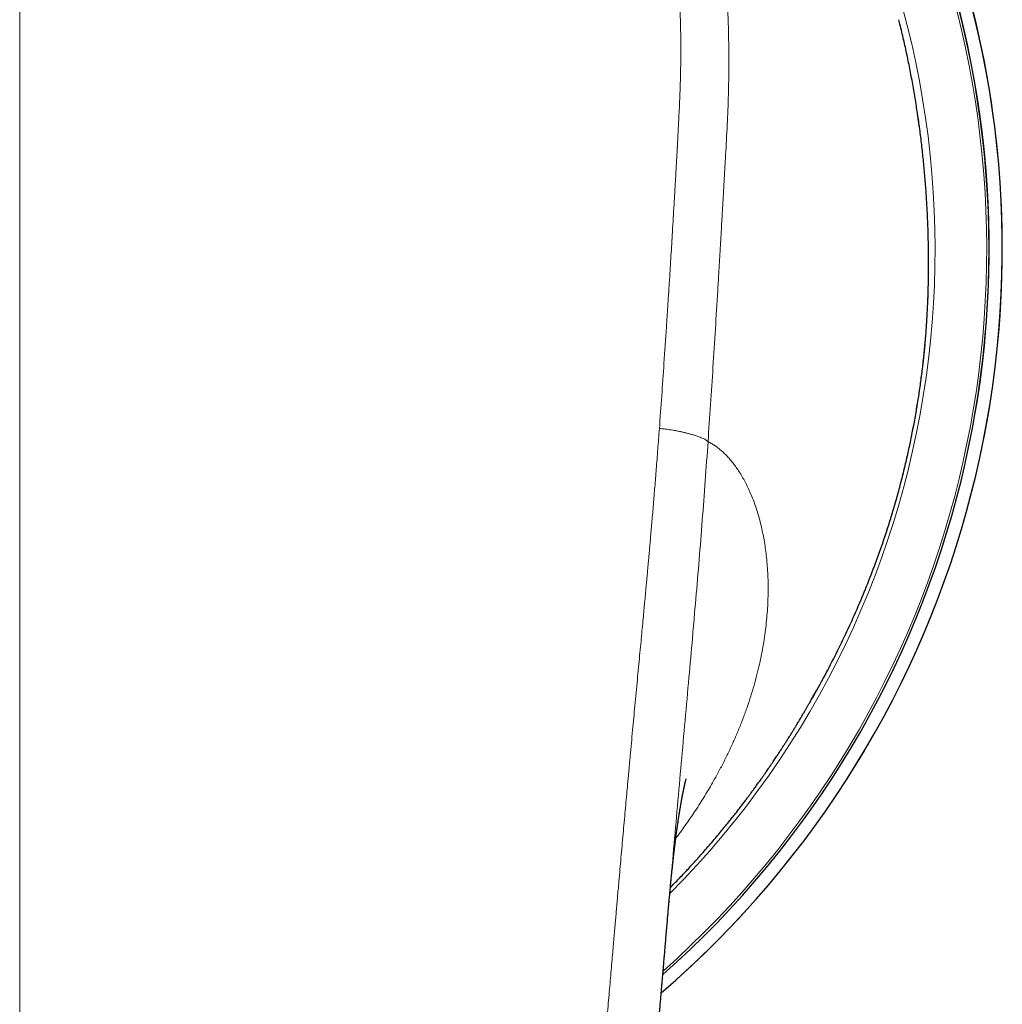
# Model space of a CAD drawing. Header units: millimetres. Extents: x 8 to 757, y 12 to 538.
# Tile 11 of 45: x 392 to 419, y 271 to 298. Entities that reach past the tile are written whole.
import ezdxf

# ---------------------------------------------------------------- set-up
doc = ezdxf.new("R2010")
doc.units = ezdxf.units.MM

msp = doc.modelspace()

# ---------------------------------------------------------------- linework, layer by layer
at = {"color": 7, "linetype": 'Continuous', "lineweight": 30}
for p, q in [((416.582, 295.059), (416.535, 295.383)), ((416.841, 290.657), (416.842, 290.698)), ((416.828, 290.229), (416.83, 290.279)), ((415.425, 283.102), (415.425, 283.102)), ((409.747, 273.722), (409.75, 273.755))]:
    msp.add_line(p, q, dxfattribs=at)
at = {"color": 252, "linetype": 'Continuous', "lineweight": 0}
msp.add_line((416.828, 290.222), (416.828, 290.229), dxfattribs=at)
at = {"color": 7, "linetype": 'Continuous', "lineweight": 30}
for centre, radius, start, end in [((392, 291.619), 26.861, 310.7659, 229.2353), ((392, 291.601), 26.5, 311.5661, 228.434)]:
    msp.add_arc(centre, radius, start, end, dxfattribs=at)
at = {"color": 252, "linetype": 'Continuous', "lineweight": 0}
for centre, radius, start, end in [((392, 291.619), 26.861, 0, 229.234), ((392, 291.619), 26.503, 348.8636, 191.1921), ((392, 291.601), 26.434, 311.7157, 90), ((392, 291.601), 25.022, 315.2593, 30.9782), ((392, 291.619), 26.861, 310.7659, 0)]:
    msp.add_arc(centre, radius, start, end, dxfattribs=at)
for points, knots in [([(392, 314.281), (392.352, 314.279), (393.057, 314.274), (394.116, 314.241), (395.057, 314.193), (395.881, 314.138), (396.391, 314.097), (396.708, 314.067), (396.832, 314.055), (396.956, 314.043), (397.068, 314.031), (397.198, 314.017), (397.348, 314), (397.565, 313.974), (397.824, 313.94), (398.129, 313.898), (398.45, 313.848), (398.788, 313.79), (399.142, 313.724), (399.511, 313.647), (399.9, 313.559), (400.308, 313.457), (400.734, 313.34), (401.122, 313.222), (401.469, 313.108), (401.692, 313.03), (401.838, 312.977), (401.908, 312.952), (401.977, 312.926), (402.047, 312.899), (402.116, 312.872), (402.187, 312.845), (402.379, 312.769), (402.684, 312.643), (403.094, 312.459), (403.48, 312.271), (403.844, 312.082), (404.183, 311.893), (404.499, 311.705), (404.792, 311.52), (405.064, 311.338), (405.319, 311.159), (405.556, 310.984), (405.775, 310.814), (405.976, 310.652), (406.159, 310.499), (406.33, 310.35), (406.489, 310.208), (406.629, 310.078), (406.729, 309.982), (406.783, 309.929), (406.802, 309.911), (406.807, 309.906), (406.813, 309.9), (406.818, 309.895), (406.824, 309.889), (406.928, 309.787), (407.123, 309.589), (407.398, 309.292), (407.651, 309), (407.884, 308.715), (408.098, 308.439), (408.292, 308.173), (408.47, 307.919), (408.637, 307.668), (408.814, 307.388), (409.004, 307.071), (409.203, 306.717), (409.354, 306.429), (409.463, 306.211), (409.534, 306.066), (409.604, 305.919), (409.672, 305.771), (409.739, 305.622), (409.852, 305.362), (410.007, 304.986), (410.194, 304.486), (410.369, 303.968), (410.531, 303.434), (410.667, 302.934), (410.78, 302.472), (410.874, 302.049), (410.97, 301.571), (411.044, 301.147), (411.089, 300.856), (411.105, 300.75), (411.11, 300.721), (411.114, 300.691), (411.118, 300.662), (411.123, 300.632), (411.127, 300.603), (411.14, 300.512), (411.161, 300.355), (411.191, 300.124), (411.22, 299.874), (411.248, 299.604), (411.276, 299.316), (411.302, 299.009), (411.325, 298.682), (411.345, 298.351), (411.361, 298.018), (411.373, 297.683), (411.381, 297.333), (411.386, 296.983), (411.387, 296.636), (411.384, 296.306), (411.38, 296.073), (411.376, 295.941), (411.375, 295.899), (411.374, 295.858), (411.373, 295.816), (411.371, 295.773), (411.362, 295.47), (411.337, 294.906), (411.299, 294.22), (411.275, 293.792), (411.265, 293.621), (411.262, 293.567), (411.259, 293.514), (411.256, 293.461), (411.253, 293.411), (411.249, 293.337), (411.243, 293.235), (411.235, 293.097), (411.225, 292.928), (411.214, 292.724), (411.2, 292.482), (411.185, 292.218), (411.168, 291.934), (411.154, 291.69), (411.143, 291.492), (411.134, 291.347), (411.125, 291.198), (411.117, 291.058), (411.102, 290.816), (411.07, 290.275), (411.018, 289.429), (410.953, 288.392), (410.886, 287.367), (410.84, 286.687), (410.817, 286.348)], [0, 0, 0, 0, 0.025421, 0.050944, 0.076571, 0.093545, 0.110568, 0.113569, 0.116572, 0.119577, 0.122571, 0.124687, 0.12899, 0.133487, 0.140477, 0.147889, 0.155724, 0.163981, 0.172661, 0.181764, 0.191288, 0.201504, 0.212167, 0.223275, 0.23085, 0.238618, 0.240389, 0.24217, 0.24396, 0.24576, 0.247569, 0.249389, 0.251218, 0.262541, 0.273406, 0.283812, 0.293757, 0.303242, 0.312111, 0.320537, 0.328521, 0.336062, 0.343286, 0.350052, 0.356359, 0.362207, 0.367597, 0.372997, 0.377842, 0.381647, 0.383186, 0.383381, 0.383575, 0.383767, 0.383958, 0.384148, 0.384336, 0.394705, 0.404645, 0.414156, 0.423239, 0.431894, 0.439979, 0.447652, 0.454915, 0.462338, 0.472324, 0.482399, 0.492563, 0.496581, 0.500612, 0.504658, 0.508718, 0.512791, 0.516878, 0.529901, 0.543234, 0.556882, 0.570844, 0.585119, 0.595788, 0.606627, 0.617635, 0.632424, 0.639025, 0.639769, 0.640514, 0.64126, 0.642007, 0.642754, 0.643502, 0.644251, 0.64962, 0.655462, 0.661777, 0.668565, 0.675827, 0.683562, 0.691772, 0.700456, 0.708491, 0.716893, 0.725662, 0.734799, 0.743143, 0.751771, 0.759599, 0.760641, 0.761686, 0.762735, 0.763788, 0.764845, 0.765905, 0.786579, 0.807268, 0.817468, 0.818804, 0.82014, 0.821476, 0.822812, 0.824148, 0.825231, 0.828392, 0.831834, 0.835559, 0.841093, 0.847152, 0.853736, 0.860845, 0.86848, 0.872006, 0.875633, 0.879362, 0.88318, 0.886094, 0.897505, 0.923595, 0.949374, 0.974842, 1, 1, 1, 1]), ([(392, 313.332), (392, 312.82), (392, 311.797), (392, 310.259), (392, 308.721), (392, 307.182), (392, 305.641), (392, 304.13), (392, 302.646), (392, 301.191), (392, 299.736), (392, 298.279), (392, 296.765), (392, 295.194), (392, 293.565), (392, 291.935), (392, 290.304), (392, 288.672), (392, 287.038), (392, 285.404), (392, 283.768), (392, 282.131), (392, 280.492), (392, 278.853), (392, 277.212), (392, 275.569), (392, 273.926), (392, 272.281), (392, 270.608), (392, 268.908), (392, 267.181), (392, 265.452), (392, 263.721), (392, 261.989), (392, 260.308), (392, 258.68), (392, 257.105), (392, 255.528), (392, 253.95), (392, 252.37), (392, 250.695), (392, 248.924), (392, 247.057), (392, 245.188), (392, 243.317), (392, 241.444), (392, 239.569), (392, 237.692), (392, 235.947), (392, 234.335), (392, 232.855), (392, 231.375), (392, 229.969), (392, 228.637), (392, 227.38), (392, 226.123), (392, 224.865), (392, 223.607), (392, 222.374), (392, 221.165), (392, 219.98), (392, 218.796), (392, 217.612), (392, 216.429), (392, 215.247), (392, 214.066), (392, 212.886), (392, 211.707), (392, 210.536), (392, 209.373), (392, 208.219), (392, 207.065), (392, 206.297), (392, 205.913)], [0, 0, 0, 0, 0.014954, 0.029882, 0.044786, 0.059666, 0.074523, 0.089358, 0.103326, 0.117276, 0.131208, 0.145123, 0.159023, 0.174517, 0.189994, 0.205452, 0.220895, 0.236322, 0.251734, 0.267133, 0.282519, 0.297893, 0.313256, 0.32861, 0.343953, 0.359289, 0.374617, 0.389938, 0.405254, 0.421293, 0.437328, 0.45336, 0.469388, 0.485415, 0.501442, 0.515979, 0.530517, 0.545057, 0.559598, 0.574142, 0.58869, 0.605839, 0.622995, 0.640159, 0.65733, 0.674511, 0.691703, 0.708907, 0.726124, 0.73966, 0.753202, 0.766749, 0.7803, 0.7918, 0.803301, 0.814802, 0.826303, 0.837802, 0.849299, 0.860136, 0.870971, 0.881802, 0.892629, 0.903453, 0.914274, 0.925091, 0.935905, 0.946716, 0.957526, 0.968143, 0.97876, 0.989379, 1, 1, 1, 1]), ([(392, 313.332), (392.158, 313.331), (392.471, 313.33), (392.937, 313.324), (393.396, 313.314), (393.829, 313.301), (394.238, 313.285), (394.559, 313.27), (394.757, 313.259), (394.836, 313.255), (394.861, 313.254), (394.885, 313.252), (394.909, 313.251), (394.932, 313.25), (394.976, 313.247), (395.041, 313.243), (395.155, 313.236), (395.3, 313.227), (395.478, 313.215), (395.669, 313.201), (395.872, 313.185), (396.088, 313.167), (396.312, 313.147), (396.543, 313.126), (396.781, 313.102), (397.03, 313.075), (397.29, 313.044), (397.489, 313.019), (397.626, 313.001), (397.683, 312.993), (397.728, 312.987), (397.759, 312.982), (397.792, 312.978), (397.827, 312.973), (397.864, 312.967), (397.92, 312.959), (397.997, 312.948), (398.098, 312.932), (398.21, 312.914), (398.332, 312.894), (398.464, 312.872), (398.565, 312.854), (398.631, 312.842), (398.66, 312.837), (398.689, 312.831), (398.718, 312.826), (398.747, 312.82), (398.777, 312.815), (398.833, 312.804), (398.966, 312.778), (399.176, 312.735), (399.435, 312.677), (399.695, 312.614), (399.979, 312.542), (400.223, 312.476), (400.385, 312.43), (400.438, 312.414), (400.444, 312.412), (400.446, 312.412), (400.449, 312.411), (400.457, 312.409), (400.475, 312.403), (400.502, 312.395), (400.539, 312.384), (400.586, 312.37), (400.642, 312.353), (400.707, 312.332), (400.782, 312.308), (400.866, 312.281), (400.959, 312.25), (401.061, 312.216), (401.175, 312.177), (401.301, 312.132), (401.44, 312.081), (401.589, 312.025), (401.748, 311.963), (401.916, 311.895), (402.09, 311.822), (402.27, 311.744), (402.454, 311.661), (402.646, 311.57), (402.845, 311.472), (402.99, 311.398), (403.076, 311.353), (403.096, 311.343), (403.108, 311.336), (403.115, 311.332), (403.123, 311.328), (403.14, 311.319), (403.18, 311.298), (403.24, 311.265), (403.313, 311.225), (403.395, 311.18), (403.489, 311.127), (403.594, 311.066), (403.707, 310.999), (403.825, 310.927), (403.948, 310.85), (404.078, 310.767), (404.215, 310.676), (404.356, 310.58), (404.502, 310.477), (404.653, 310.368), (404.808, 310.252), (404.974, 310.122), (405.151, 309.979), (405.288, 309.863), (405.374, 309.789), (405.407, 309.76), (405.436, 309.736), (405.463, 309.711), (405.491, 309.686), (405.519, 309.662), (405.595, 309.593), (405.717, 309.48), (405.909, 309.296), (406.12, 309.083), (406.349, 308.838), (406.571, 308.587), (406.786, 308.329), (406.993, 308.064), (407.196, 307.792), (407.392, 307.512), (407.581, 307.225), (407.759, 306.936), (407.88, 306.728), (407.949, 306.606), (407.965, 306.576), (407.977, 306.555), (407.986, 306.538), (407.997, 306.519), (408.011, 306.493), (408.03, 306.458), (408.054, 306.414), (408.085, 306.357), (408.123, 306.285), (408.169, 306.196), (408.22, 306.097), (408.275, 305.986), (408.329, 305.876), (408.38, 305.769), (408.429, 305.666), (408.484, 305.544), (408.526, 305.45), (408.553, 305.388), (408.56, 305.372), (408.567, 305.356), (408.574, 305.34), (408.581, 305.324), (408.588, 305.308), (408.595, 305.292), (408.652, 305.159), (408.755, 304.907), (408.897, 304.535), (409.03, 304.159), (409.153, 303.781), (409.267, 303.402), (409.341, 303.133), (409.384, 302.971), (409.398, 302.916), (409.413, 302.856), (409.429, 302.796), (409.443, 302.736), (409.458, 302.677), (409.493, 302.53), (409.544, 302.31), (409.606, 302.018), (409.664, 301.727), (409.719, 301.426), (409.771, 301.115), (409.817, 300.816), (409.857, 300.528), (409.892, 300.251), (409.923, 299.982), (409.95, 299.721), (409.97, 299.499), (409.986, 299.315), (409.997, 299.172), (410.004, 299.072), (410.008, 299.011), (410.01, 298.983), (410.012, 298.952), (410.014, 298.921), (410.022, 298.798), (410.035, 298.586), (410.048, 298.297), (410.058, 298.026), (410.065, 297.771), (410.07, 297.524), (410.072, 297.285), (410.073, 297.087), (410.072, 296.927), (410.072, 296.812), (410.07, 296.704), (410.069, 296.603), (410.067, 296.502), (410.065, 296.402), (410.062, 296.273), (410.058, 296.117), (410.052, 295.934), (410.045, 295.751), (410.037, 295.568), (410.028, 295.382), (410.018, 295.188), (410.005, 294.938), (409.993, 294.699), (409.984, 294.521), (409.98, 294.453), (409.979, 294.428), (409.978, 294.404), (409.977, 294.385), (409.976, 294.363), (409.974, 294.334), (409.972, 294.291), (409.969, 294.236), (409.965, 294.171), (409.961, 294.095), (409.956, 294.008), (409.95, 293.911), (409.944, 293.802), (409.938, 293.683), (409.93, 293.553), (409.922, 293.413), (409.916, 293.308), (409.912, 293.242), (409.911, 293.219), (409.91, 293.197), (409.908, 293.174), (409.907, 293.152), (409.904, 293.102), (409.898, 292.998), (409.885, 292.776), (409.866, 292.464), (409.838, 291.994), (409.804, 291.434), (409.775, 290.964), (409.757, 290.684), (409.751, 290.595), (409.746, 290.513), (409.741, 290.434), (409.731, 290.277), (409.711, 289.961), (409.67, 289.339), (409.616, 288.525), (409.552, 287.599), (409.508, 287.005), (409.487, 286.708)], [0, 0, 0, 0, 0.012, 0.023812, 0.035435, 0.046869, 0.056774, 0.066533, 0.071289, 0.071909, 0.072528, 0.073147, 0.073766, 0.074383, 0.074897, 0.077083, 0.079377, 0.083582, 0.088108, 0.092955, 0.098124, 0.103614, 0.109424, 0.115197, 0.121255, 0.1276, 0.134232, 0.141155, 0.142927, 0.144718, 0.145554, 0.146325, 0.147157, 0.14805, 0.149004, 0.150019, 0.152344, 0.154938, 0.157802, 0.160935, 0.164339, 0.168015, 0.168739, 0.169472, 0.170215, 0.170968, 0.171731, 0.172503, 0.173223, 0.176123, 0.18282, 0.189529, 0.19631, 0.20322, 0.211826, 0.215591, 0.216004, 0.216063, 0.216095, 0.21613, 0.216273, 0.216774, 0.217516, 0.218497, 0.219719, 0.221213, 0.222956, 0.224949, 0.227192, 0.229683, 0.232422, 0.235409, 0.238892, 0.242659, 0.246711, 0.251048, 0.255671, 0.26058, 0.265472, 0.270621, 0.27603, 0.281701, 0.287636, 0.288527, 0.289138, 0.289351, 0.289566, 0.289785, 0.290007, 0.291093, 0.293201, 0.295265, 0.2975, 0.300385, 0.303513, 0.306883, 0.310392, 0.314129, 0.318094, 0.322287, 0.326707, 0.331266, 0.336042, 0.341032, 0.346235, 0.352311, 0.358649, 0.360108, 0.361093, 0.362051, 0.363008, 0.363966, 0.364924, 0.365881, 0.371863, 0.377845, 0.386503, 0.395179, 0.403884, 0.412615, 0.421364, 0.430123, 0.439131, 0.448145, 0.456987, 0.465784, 0.467071, 0.468008, 0.468443, 0.468948, 0.469521, 0.470163, 0.471312, 0.472629, 0.474117, 0.476419, 0.479037, 0.48197, 0.485219, 0.488784, 0.4916, 0.494587, 0.497746, 0.502179, 0.50263, 0.503085, 0.503542, 0.504002, 0.504466, 0.504932, 0.505401, 0.505873, 0.516341, 0.526838, 0.537342, 0.547831, 0.558279, 0.568667, 0.569891, 0.571525, 0.573166, 0.574799, 0.576423, 0.578039, 0.579647, 0.588348, 0.595918, 0.603305, 0.611867, 0.62018, 0.628247, 0.635855, 0.643234, 0.650388, 0.657315, 0.664019, 0.668038, 0.671972, 0.675365, 0.675983, 0.676806, 0.677625, 0.678443, 0.679257, 0.687383, 0.695252, 0.702186, 0.70891, 0.715426, 0.721734, 0.727834, 0.731167, 0.734339, 0.737001, 0.739664, 0.742327, 0.74499, 0.747654, 0.752488, 0.757322, 0.762158, 0.766996, 0.771834, 0.776866, 0.782321, 0.791678, 0.795774, 0.796417, 0.797059, 0.797701, 0.798342, 0.798589, 0.799452, 0.800601, 0.802035, 0.803754, 0.805758, 0.808048, 0.810622, 0.813476, 0.816614, 0.820035, 0.823741, 0.827731, 0.828358, 0.828946, 0.829533, 0.830119, 0.830706, 0.831292, 0.834051, 0.838963, 0.848868, 0.85869, 0.876022, 0.893088, 0.895788, 0.898069, 0.900155, 0.902241, 0.904327, 0.912522, 0.927158, 0.953299, 0.976645, 1, 1, 1, 1]), ([(415.425, 283.102), (415.509, 283.338), (415.677, 283.81), (415.899, 284.526), (416.098, 285.244), (416.272, 285.965), (416.423, 286.685), (416.55, 287.403), (416.654, 288.118), (416.735, 288.828), (416.795, 289.532), (416.817, 289.992), (416.828, 290.222)], [0, 0, 0, 0, 0.100232, 0.200205, 0.299996, 0.399681, 0.499336, 0.599038, 0.698869, 0.798911, 0.899256, 1, 1, 1, 1]), ([(409.487, 286.708), (409.479, 286.611), (409.465, 286.422), (409.444, 286.141), (409.423, 285.87), (409.402, 285.609), (409.382, 285.357), (409.363, 285.114), (409.343, 284.873), (409.323, 284.635), (409.304, 284.401), (409.285, 284.178), (409.266, 283.966), (409.249, 283.766), (409.233, 283.577), (409.217, 283.399), (409.202, 283.233), (409.188, 283.078), (409.175, 282.936), (409.164, 282.805), (409.153, 282.686), (409.143, 282.578), (409.135, 282.498), (409.13, 282.442), (409.126, 282.397), (409.121, 282.34), (409.114, 282.27), (409.108, 282.199), (409.101, 282.127), (409.09, 282.009), (409.075, 281.845), (409.053, 281.617), (409.03, 281.368), (409.004, 281.094), (408.977, 280.804), (408.947, 280.496), (408.916, 280.17), (408.884, 279.832), (408.851, 279.483), (408.818, 279.136), (408.786, 278.792), (408.754, 278.451), (408.721, 278.102), (408.698, 277.848), (408.684, 277.694), (408.679, 277.643), (408.674, 277.591), (408.67, 277.539), (408.665, 277.489), (408.661, 277.443), (408.652, 277.352), (408.64, 277.218), (408.623, 277.036), (408.604, 276.819), (408.58, 276.559), (408.552, 276.254), (408.524, 275.94), (408.495, 275.618), (408.466, 275.295), (408.437, 274.971), (408.409, 274.647), (408.383, 274.354), (408.36, 274.093), (408.345, 273.924), (408.336, 273.814), (408.331, 273.765), (408.328, 273.723), (408.324, 273.681), (408.32, 273.638), (408.313, 273.55), (408.301, 273.413), (408.284, 273.224), (408.267, 273.026), (408.249, 272.819), (408.231, 272.603), (408.21, 272.366), (408.188, 272.107), (408.163, 271.824), (408.138, 271.529), (408.111, 271.222), (408.084, 270.904), (408.057, 270.587), (408.03, 270.272), (408.003, 269.962), (407.985, 269.741), (407.974, 269.618), (407.972, 269.595), (407.971, 269.575), (407.969, 269.556), (407.968, 269.537), (407.966, 269.518), (407.962, 269.469), (407.953, 269.362), (407.936, 269.159), (407.913, 268.884), (407.886, 268.565), (407.859, 268.234), (407.831, 267.892), (407.802, 267.538), (407.773, 267.182), (407.744, 266.821), (407.725, 266.573), (407.714, 266.432), (407.711, 266.403), (407.709, 266.374), (407.707, 266.345), (407.705, 266.316), (407.702, 266.288), (407.7, 266.259), (407.694, 266.179), (407.669, 265.864), (407.613, 265.122), (407.56, 264.405), (407.524, 263.892), (407.515, 263.772), (407.506, 263.643), (407.497, 263.511), (407.479, 263.25), (407.442, 262.725), (407.372, 261.692), (407.283, 260.338), (407.185, 258.8), (407.123, 257.812), (407.092, 257.318)], [0, 0, 0, 0, 0.009966, 0.019607, 0.028925, 0.037918, 0.046588, 0.054933, 0.062955, 0.071404, 0.079463, 0.087129, 0.094403, 0.101286, 0.107777, 0.113877, 0.119585, 0.124902, 0.129826, 0.134282, 0.13836, 0.142061, 0.145384, 0.146629, 0.147811, 0.150085, 0.152504, 0.154954, 0.157436, 0.159951, 0.167029, 0.174349, 0.183378, 0.192748, 0.202461, 0.213247, 0.224425, 0.235996, 0.24796, 0.260316, 0.271655, 0.283305, 0.295267, 0.307541, 0.309294, 0.311053, 0.312819, 0.31459, 0.316368, 0.318034, 0.319214, 0.325786, 0.331771, 0.337866, 0.347994, 0.358413, 0.369121, 0.38012, 0.391408, 0.402206, 0.413256, 0.424559, 0.432157, 0.439866, 0.441903, 0.443411, 0.444819, 0.446245, 0.447689, 0.449152, 0.455279, 0.461711, 0.468448, 0.475489, 0.482836, 0.490487, 0.4997, 0.509319, 0.519345, 0.529777, 0.540616, 0.551861, 0.562094, 0.572641, 0.583503, 0.584572, 0.585219, 0.585867, 0.586518, 0.58717, 0.587824, 0.588479, 0.592113, 0.598725, 0.6092, 0.620049, 0.631274, 0.642873, 0.654848, 0.667197, 0.679157, 0.691449, 0.69247, 0.693446, 0.694421, 0.695397, 0.696373, 0.697348, 0.698324, 0.699299, 0.70543, 0.730296, 0.774641, 0.778178, 0.78234, 0.786797, 0.791253, 0.79571, 0.813218, 0.844481, 0.900306, 0.950151, 1, 1, 1, 1]), ([(409.487, 286.708), (409.508, 286.706), (409.552, 286.702), (409.62, 286.695), (409.694, 286.686), (409.773, 286.675), (409.858, 286.661), (409.947, 286.645), (410.038, 286.627), (410.129, 286.607), (410.218, 286.586), (410.305, 286.563), (410.387, 286.54), (410.464, 286.516), (410.536, 286.492), (410.601, 286.468), (410.658, 286.445), (410.707, 286.423), (410.746, 286.402), (410.776, 286.383), (410.799, 286.365), (410.811, 286.354), (410.817, 286.348)], [0, 0, 0, 0, 0.035288, 0.072845, 0.114173, 0.159975, 0.210238, 0.264379, 0.321448, 0.380352, 0.440091, 0.499992, 0.559871, 0.619545, 0.678354, 0.735313, 0.789352, 0.839543, 0.885331, 0.926724, 0.964444, 1, 1, 1, 1]), ([(409.75, 273.755), (409.758, 273.848), (409.801, 274.334), (409.877, 275.211), (409.98, 276.385), (410.085, 277.557), (410.19, 278.728), (410.293, 279.867), (410.391, 280.974), (410.484, 282.049), (410.575, 283.124), (410.66, 284.198), (410.742, 285.274), (410.792, 285.99), (410.817, 286.348)], [0, 0, 0, 0, 0.022061, 0.114903, 0.207639, 0.300342, 0.393128, 0.486098, 0.571485, 0.656988, 0.742569, 0.82823, 0.914023, 1, 1, 1, 1]), ([(410.817, 286.348), (410.847, 286.333), (410.908, 286.302), (410.997, 286.246), (411.086, 286.182), (411.175, 286.109), (411.263, 286.028), (411.349, 285.94), (411.436, 285.842), (411.523, 285.735), (411.609, 285.616), (411.693, 285.49), (411.773, 285.355), (411.851, 285.211), (411.926, 285.057), (411.999, 284.892), (412.067, 284.72), (412.131, 284.539), (412.19, 284.35), (412.243, 284.158), (412.29, 283.961), (412.331, 283.762), (412.368, 283.556), (412.398, 283.342), (412.424, 283.118), (412.443, 282.883), (412.456, 282.638), (412.461, 282.385), (412.459, 282.126), (412.449, 281.861), (412.43, 281.597), (412.405, 281.335), (412.372, 281.073), (412.331, 280.809), (412.282, 280.54), (412.223, 280.263), (412.155, 279.977), (412.076, 279.684), (411.987, 279.389), (411.889, 279.092), (411.781, 278.793), (411.665, 278.498), (411.541, 278.207), (411.411, 277.922), (411.273, 277.638), (411.126, 277.354), (410.985, 277.098), (410.853, 276.869), (410.73, 276.665), (410.601, 276.458), (410.468, 276.252), (410.332, 276.05), (410.195, 275.854), (410.064, 275.672), (409.976, 275.555), (409.935, 275.502)], [0, 0, 0, 0, 0.016794, 0.033803, 0.051037, 0.068507, 0.086224, 0.104198, 0.121985, 0.141404, 0.160816, 0.180231, 0.199662, 0.219119, 0.239483, 0.259855, 0.280247, 0.300673, 0.321144, 0.341672, 0.36109, 0.380581, 0.400153, 0.419818, 0.439584, 0.460482, 0.481436, 0.502458, 0.52356, 0.544755, 0.565869, 0.585693, 0.605522, 0.625364, 0.645228, 0.665125, 0.686216, 0.70725, 0.728238, 0.749191, 0.770121, 0.791189, 0.811059, 0.830849, 0.850568, 0.870227, 0.889834, 0.903803, 0.917995, 0.932415, 0.947061, 0.961244, 0.974968, 0.988488, 1, 1, 1, 1])]:
    msp.add_open_spline(points, degree=3, knots=knots, dxfattribs=at)
at = {"color": 7, "linetype": 'Continuous', "lineweight": 30}
for points, knots in [([(416.841, 290.692), (416.844, 290.827), (416.848, 291.096), (416.846, 291.505), (416.839, 291.918), (416.826, 292.333), (416.806, 292.748), (416.781, 293.163), (416.749, 293.578), (416.71, 293.994), (416.665, 294.414), (416.613, 294.838), (416.554, 295.266), (416.487, 295.694), (416.414, 296.123), (416.333, 296.55), (416.247, 296.973), (416.152, 297.394), (416.081, 297.698), (416.038, 297.862), (416.032, 297.886)], [0, 0, 0, 0, 0.059155, 0.11818, 0.17709, 0.235899, 0.294619, 0.352218, 0.409758, 0.46725, 0.524708, 0.583188, 0.641659, 0.700135, 0.75863, 0.817158, 0.874688, 0.93228, 0.989949, 1, 1, 1, 1]), ([(416.598, 294.938), (416.593, 294.976), (416.588, 295.016), (416.582, 295.057), (416.582, 295.059)], [0, 0, 0, 0, 0.946463, 1, 1, 1, 1]), ([(416.842, 290.698), (416.844, 290.826), (416.847, 291.083), (416.848, 291.352), (416.846, 291.492), (416.845, 291.502)], [0, 0, 0, 0, 0.482928, 0.964853, 1, 1, 1, 1]), ([(416.828, 290.222), (416.831, 290.301), (416.836, 290.457), (416.84, 290.613), (416.841, 290.692)], [0, 0, 0, 0, 0.500153, 1, 1, 1, 1]), ([(415.425, 283.102), (415.472, 283.234), (415.568, 283.498), (415.702, 283.897), (415.828, 284.298), (415.947, 284.7), (416.057, 285.1), (416.159, 285.498), (416.254, 285.895), (416.341, 286.291), (416.421, 286.69), (416.495, 287.091), (416.562, 287.493), (416.622, 287.894), (416.674, 288.293), (416.719, 288.688), (416.757, 289.079), (416.787, 289.465), (416.812, 289.849), (416.823, 290.102), (416.828, 290.229)], [0, 0, 0, 0, 0.05615, 0.112204, 0.168174, 0.224067, 0.279908, 0.33473, 0.389549, 0.444373, 0.499206, 0.555053, 0.610925, 0.666835, 0.7228, 0.778836, 0.833957, 0.889181, 0.944523, 1, 1, 1, 1]), ([(413.64, 279.291), (413.662, 279.328), (413.804, 279.57), (414.044, 280.014), (414.359, 280.623), (414.65, 281.23), (414.926, 281.846), (415.186, 282.469), (415.345, 282.891), (415.425, 283.102)], [0, 0, 0, 0, 0.030434, 0.199576, 0.359222, 0.519058, 0.679112, 0.839415, 1, 1, 1, 1]), ([(414.277, 280.467), (414.279, 280.472), (414.282, 280.478), (414.284, 280.485), (414.285, 280.486)], [0, 0, 0, 0, 0.837017, 1, 1, 1, 1]), ([(409.787, 274.154), (409.807, 274.174), (409.865, 274.233), (409.961, 274.332), (410.078, 274.455), (410.198, 274.582), (410.321, 274.714), (410.444, 274.848), (410.564, 274.982), (410.689, 275.124), (410.819, 275.272), (410.952, 275.427), (411.077, 275.575), (411.194, 275.717), (411.304, 275.851), (411.406, 275.978), (411.501, 276.097), (411.59, 276.209), (411.672, 276.316), (411.748, 276.415), (411.819, 276.508), (411.883, 276.594), (411.942, 276.673), (412, 276.75), (412.058, 276.83), (412.111, 276.902), (412.155, 276.964), (412.192, 277.015), (412.229, 277.068), (412.263, 277.115), (412.291, 277.155), (412.313, 277.186), (412.332, 277.212), (412.35, 277.239), (412.372, 277.27), (412.399, 277.309), (412.432, 277.356), (412.469, 277.41), (412.511, 277.472), (412.555, 277.536), (412.609, 277.616), (412.67, 277.707), (412.736, 277.808), (412.797, 277.901), (412.852, 277.985), (412.903, 278.064), (412.952, 278.142), (412.994, 278.207), (413.028, 278.262), (413.055, 278.304), (413.082, 278.348), (413.108, 278.391), (413.132, 278.429), (413.15, 278.459), (413.164, 278.481), (413.175, 278.499), (413.185, 278.515), (413.198, 278.536), (413.215, 278.565), (413.238, 278.603), (413.266, 278.649), (413.298, 278.702), (413.337, 278.768), (413.382, 278.843), (413.43, 278.924), (413.475, 279.002), (413.517, 279.075), (413.557, 279.145), (413.595, 279.212), (413.631, 279.275), (413.665, 279.335), (413.694, 279.388), (413.717, 279.429), (413.734, 279.459), (413.746, 279.481), (413.756, 279.499), (413.763, 279.513), (413.769, 279.524), (413.774, 279.533), (413.779, 279.542), (413.783, 279.549), (413.786, 279.554), (413.787, 279.556), (413.787, 279.556), (413.787, 279.556)], [0, 0, 0, 0, 0.011801, 0.034523, 0.058075, 0.082455, 0.107666, 0.133433, 0.158518, 0.18277, 0.212534, 0.240943, 0.267997, 0.293699, 0.318051, 0.340656, 0.361964, 0.381978, 0.400702, 0.418482, 0.43493, 0.450053, 0.463861, 0.477155, 0.491418, 0.506687, 0.515495, 0.524608, 0.534025, 0.543441, 0.549876, 0.555343, 0.559844, 0.564072, 0.5697, 0.576712, 0.585111, 0.594895, 0.606065, 0.618006, 0.629518, 0.648929, 0.666872, 0.683348, 0.698356, 0.711945, 0.725497, 0.739653, 0.747049, 0.7546, 0.762306, 0.770168, 0.777636, 0.782468, 0.786368, 0.789336, 0.791864, 0.795184, 0.800639, 0.807472, 0.815683, 0.825272, 0.836239, 0.851182, 0.86536, 0.878784, 0.891152, 0.902839, 0.913867, 0.924261, 0.933945, 0.942589, 0.95019, 0.954158, 0.957794, 0.961185, 0.963893, 0.966924, 0.97038, 0.97433, 0.980443, 0.987588, 0.995811, 1, 1, 1, 1]), ([(409.748, 273.722), (409.748, 273.723), (409.749, 273.739), (409.754, 273.787), (409.761, 273.87), (409.771, 273.976), (409.781, 274.088), (409.792, 274.206), (409.804, 274.329), (409.816, 274.451), (409.829, 274.574), (409.841, 274.696), (409.852, 274.795), (409.86, 274.87), (409.866, 274.921), (409.871, 274.972), (409.877, 275.023), (409.883, 275.072), (409.888, 275.119), (409.894, 275.164), (409.898, 275.204), (409.902, 275.237), (409.906, 275.263), (409.908, 275.281), (409.91, 275.296), (409.912, 275.312), (409.914, 275.334), (409.918, 275.361), (409.921, 275.391), (409.927, 275.434), (409.933, 275.486), (409.941, 275.543), (409.947, 275.592), (409.953, 275.635), (409.958, 275.676), (409.965, 275.721), (409.972, 275.771), (409.98, 275.827), (409.988, 275.884), (409.995, 275.932), (410, 275.97), (410.005, 275.999), (410.009, 276.029), (410.014, 276.061), (410.019, 276.095), (410.025, 276.129), (410.03, 276.162), (410.034, 276.191), (410.039, 276.217), (410.042, 276.241), (410.046, 276.264), (410.05, 276.289), (410.055, 276.316), (410.06, 276.345), (410.065, 276.377), (410.071, 276.409), (410.076, 276.44), (410.08, 276.464), (410.083, 276.481), (410.087, 276.503), (410.092, 276.53), (410.096, 276.555), (410.101, 276.577), (410.105, 276.6), (410.109, 276.621), (410.113, 276.641), (410.116, 276.659), (410.12, 276.677), (410.123, 276.696), (410.127, 276.715), (410.131, 276.734), (410.134, 276.75), (410.136, 276.762), (410.139, 276.773), (410.141, 276.783), (410.143, 276.795), (410.145, 276.807), (410.147, 276.817), (410.149, 276.825), (410.151, 276.832), (410.152, 276.839), (410.154, 276.848), (410.156, 276.86), (410.159, 276.871), (410.161, 276.882), (410.163, 276.891), (410.165, 276.901), (410.168, 276.912), (410.171, 276.924), (410.173, 276.937), (410.176, 276.949), (410.178, 276.959), (410.181, 276.971), (410.184, 276.982), (410.186, 276.991), (410.187, 276.996), (410.188, 277.002), (410.19, 277.009), (410.192, 277.016), (410.194, 277.025), (410.196, 277.033), (410.198, 277.041), (410.199, 277.047), (410.2, 277.052), (410.202, 277.057), (410.203, 277.062), (410.204, 277.067), (410.206, 277.073), (410.207, 277.079), (410.208, 277.084), (410.209, 277.088), (410.21, 277.091), (410.211, 277.095), (410.212, 277.099), (410.214, 277.103), (410.215, 277.108), (410.216, 277.113), (410.217, 277.116), (410.218, 277.119), (410.219, 277.122), (410.219, 277.124), (410.22, 277.126), (410.22, 277.128), (410.22, 277.128), (410.221, 277.129), (410.221, 277.129), (410.221, 277.129)], [0, 0, 0, 0, 0.000423, 0.008658, 0.026834, 0.046382, 0.067294, 0.089504, 0.112898, 0.137471, 0.160778, 0.185048, 0.210276, 0.220448, 0.230767, 0.241233, 0.251845, 0.262223, 0.271599, 0.281499, 0.28993, 0.296896, 0.302398, 0.306441, 0.308699, 0.312123, 0.31683, 0.322818, 0.32994, 0.336976, 0.351639, 0.364462, 0.375453, 0.384725, 0.393989, 0.403833, 0.416178, 0.429693, 0.444183, 0.45824, 0.465503, 0.472914, 0.480472, 0.4884, 0.497376, 0.50704, 0.515694, 0.523834, 0.530579, 0.536968, 0.543428, 0.550098, 0.557748, 0.566452, 0.575792, 0.585662, 0.595756, 0.603115, 0.609989, 0.616765, 0.623697, 0.631195, 0.639412, 0.647039, 0.654393, 0.661687, 0.668097, 0.674312, 0.68174, 0.689584, 0.69677, 0.703228, 0.708926, 0.712647, 0.717063, 0.722172, 0.727542, 0.731956, 0.735342, 0.737922, 0.741217, 0.745748, 0.751349, 0.757036, 0.762352, 0.767276, 0.771642, 0.777376, 0.784155, 0.792471, 0.798867, 0.803873, 0.811082, 0.819294, 0.824086, 0.827864, 0.832129, 0.836973, 0.842525, 0.848986, 0.856349, 0.862505, 0.867562, 0.871546, 0.875596, 0.880339, 0.885767, 0.891874, 0.898167, 0.903608, 0.907806, 0.911637, 0.916245, 0.921628, 0.927599, 0.93653, 0.944081, 0.949734, 0.955482, 0.961987, 0.969919, 0.979227, 0.985783, 0.9912, 0.996013, 1, 1, 1, 1]), ([(408.501, 257.034), (408.504, 257.08), (408.513, 257.227), (408.528, 257.471), (408.546, 257.762), (408.563, 258.042), (408.58, 258.309), (408.596, 258.56), (408.611, 258.795), (408.625, 259.014), (408.638, 259.223), (408.65, 259.421), (408.663, 259.612), (408.674, 259.795), (408.686, 259.971), (408.696, 260.134), (408.706, 260.286), (408.715, 260.425), (408.723, 260.551), (408.73, 260.663), (408.737, 260.762), (408.743, 260.85), (408.748, 260.928), (408.752, 260.995), (408.756, 261.051), (408.759, 261.095), (408.761, 261.131), (408.763, 261.159), (408.764, 261.182), (408.766, 261.203), (408.767, 261.225), (408.769, 261.253), (408.771, 261.287), (408.774, 261.329), (408.777, 261.377), (408.782, 261.447), (408.788, 261.538), (408.796, 261.652), (408.804, 261.776), (408.813, 261.91), (408.823, 262.055), (408.833, 262.209), (408.844, 262.373), (408.856, 262.547), (408.869, 262.73), (408.882, 262.923), (408.896, 263.124), (408.91, 263.332), (408.925, 263.544), (408.943, 263.79), (408.962, 264.064), (408.984, 264.364), (409.005, 264.651), (409.025, 264.928), (409.044, 265.192), (409.062, 265.428), (409.078, 265.638), (409.092, 265.821), (409.105, 265.998), (409.118, 266.167), (409.13, 266.331), (409.144, 266.511), (409.16, 266.712), (409.178, 266.939), (409.196, 267.175), (409.216, 267.421), (409.233, 267.631), (409.246, 267.803), (409.257, 267.934), (409.268, 268.066), (409.278, 268.194), (409.288, 268.313), (409.297, 268.423), (409.305, 268.522), (409.312, 268.6), (409.316, 268.659), (409.32, 268.701), (409.323, 268.74), (409.326, 268.776), (409.329, 268.808), (409.331, 268.834), (409.333, 268.855), (409.335, 268.876), (409.337, 268.901), (409.339, 268.935), (409.343, 268.978), (409.348, 269.032), (409.353, 269.095), (409.359, 269.168), (409.367, 269.268), (409.378, 269.395), (409.391, 269.542), (409.403, 269.687), (409.415, 269.829), (409.427, 269.967), (409.438, 270.101), (409.449, 270.23), (409.462, 270.382), (409.477, 270.554), (409.493, 270.743), (409.508, 270.922), (409.523, 271.09), (409.536, 271.247), (409.549, 271.394), (409.561, 271.535), (409.572, 271.669), (409.583, 271.796), (409.593, 271.911), (409.602, 272.014), (409.609, 272.102), (409.615, 272.176), (409.62, 272.226), (409.622, 272.26), (409.624, 272.281), (409.627, 272.307), (409.63, 272.343), (409.634, 272.391), (409.639, 272.453), (409.645, 272.525), (409.652, 272.608), (409.66, 272.697), (409.67, 272.825), (409.684, 272.987), (409.701, 273.182), (409.714, 273.332), (409.723, 273.44), (409.728, 273.506), (409.734, 273.566), (409.738, 273.62), (409.742, 273.665), (409.746, 273.703), (409.748, 273.734), (409.75, 273.75), (409.75, 273.757)], [0, 0, 0, 0, 0.00819, 0.026217, 0.043532, 0.060137, 0.076032, 0.091216, 0.104884, 0.11792, 0.130327, 0.142104, 0.153252, 0.164387, 0.174815, 0.184535, 0.193549, 0.201855, 0.209455, 0.215973, 0.221864, 0.227126, 0.231761, 0.235769, 0.239019, 0.241693, 0.243792, 0.245342, 0.246677, 0.247892, 0.249067, 0.250717, 0.252786, 0.255274, 0.258181, 0.261406, 0.267627, 0.274442, 0.281848, 0.289846, 0.298437, 0.307619, 0.317393, 0.327758, 0.338715, 0.350263, 0.36218, 0.374666, 0.387538, 0.400163, 0.418718, 0.436585, 0.453763, 0.470252, 0.486055, 0.501169, 0.512564, 0.523534, 0.53408, 0.544202, 0.5539, 0.563501, 0.576454, 0.58999, 0.604108, 0.61881, 0.634094, 0.641814, 0.649675, 0.657676, 0.665434, 0.672586, 0.679132, 0.685072, 0.690405, 0.693127, 0.695658, 0.697999, 0.70015, 0.702104, 0.703706, 0.704888, 0.705893, 0.707348, 0.709384, 0.712003, 0.715204, 0.718987, 0.723353, 0.7283, 0.737109, 0.746062, 0.754783, 0.763271, 0.771526, 0.779549, 0.787339, 0.794896, 0.806878, 0.818223, 0.828932, 0.839004, 0.848439, 0.857239, 0.865433, 0.873758, 0.881362, 0.888245, 0.894406, 0.899846, 0.904084, 0.90771, 0.908941, 0.910098, 0.911612, 0.913604, 0.916598, 0.920268, 0.924616, 0.929641, 0.935146, 0.9406, 0.952693, 0.964365, 0.975617, 0.979728, 0.983762, 0.987453, 0.990722, 0.993585, 0.996061, 0.998182, 1, 1, 1, 1])]:
    msp.add_open_spline(points, degree=3, knots=knots, dxfattribs=at)

doc.saveas('drawing.dxf')
